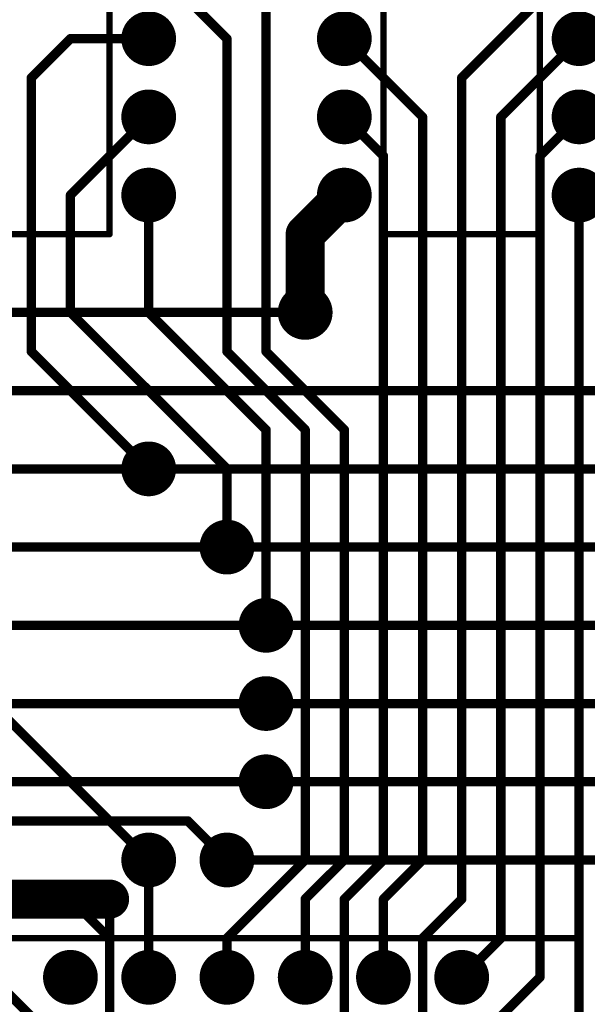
# Model space of a CAD drawing. Extents: x 0.68 to 5.66, y 1.09 to 10.11.
# Tile 28 of 30: x 4.04 to 4.76, y 7.82 to 9.07. Entities that reach past the tile are written whole.
import ezdxf

# ---------------------------------------------------------------- set-up
doc = ezdxf.new("R2010")
doc.units = 0
doc.layers.get('0').update_dxf_attribs({"linetype": 'CONTINUOUS'})
for name, color, linetype in [('BOTTOMLAYER', 5, 'CONTINUOUS'), ('BOTTOMSOLDER', 6, 'CONTINUOUS'), ('MULTILAYER', 9, 'CONTINUOUS'), ('PADHOLE', 156, 'CONTINUOUS'), ('TOPOVERLAY', 2, 'CONTINUOUS'), ('TOPSOLDER', 216, 'CONTINUOUS')]:
    doc.layers.add(name, color=color, linetype=linetype)

# ---------------------------------------------------------------- blocks, each defined once
blk = doc.blocks.new('DIP16_11')
at = {"layer": 'BOTTOMSOLDER', "const_width": 0.035}
for points in [[(0.2825, 0, 1), (0.3175, 0, 1)], [(-0.0175, -0.1, 1), (0.0175, -0.1, 1)], [(0.2825, -0.1, 1), (0.3175, -0.1, 1)], [(-0.0175, -0.2, 1), (0.0175, -0.2, 1)], [(0.2825, -0.2, 1), (0.3175, -0.2, 1)], [(-0.0175, -0.3, 1), (0.0175, -0.3, 1)], [(0.2825, -0.3, 1), (0.3175, -0.3, 1)], [(-0.0175, -0.4, 1), (0.0175, -0.4, 1)], [(0.2825, -0.4, 1), (0.3175, -0.4, 1)], [(-0.0175, -0.5, 1), (0.0175, -0.5, 1)], [(0.2825, -0.5, 1), (0.3175, -0.5, 1)], [(-0.0175, -0.6, 1), (0.0175, -0.6, 1)], [(0.2825, -0.6, 1), (0.3175, -0.6, 1)], [(-0.0175, -0.7, 1), (0.0175, -0.7, 1)], [(0.2825, -0.7, 1), (0.3175, -0.7, 1)]]:
    blk.add_lwpolyline(points, format="xyb", close=True, dxfattribs=at)
at = {"layer": 'BOTTOMSOLDER'}
blk.add_solid([(-0.035, -0.035), (0.035, -0.035), (-0.035, 0.035), (0.035, 0.035)], dxfattribs=at)
at = {"layer": 'MULTILAYER', "const_width": 0.031}
for points in [[(0.2845, 0, 1), (0.3155, 0, 1)], [(-0.0155, -0.1, 1), (0.0155, -0.1, 1)], [(0.2845, -0.1, 1), (0.3155, -0.1, 1)], [(-0.0155, -0.2, 1), (0.0155, -0.2, 1)], [(0.2845, -0.2, 1), (0.3155, -0.2, 1)], [(-0.0155, -0.3, 1), (0.0155, -0.3, 1)], [(0.2845, -0.3, 1), (0.3155, -0.3, 1)], [(-0.0155, -0.4, 1), (0.0155, -0.4, 1)], [(0.2845, -0.4, 1), (0.3155, -0.4, 1)], [(-0.0155, -0.5, 1), (0.0155, -0.5, 1)], [(0.2845, -0.5, 1), (0.3155, -0.5, 1)], [(-0.0155, -0.6, 1), (0.0155, -0.6, 1)], [(0.2845, -0.6, 1), (0.3155, -0.6, 1)], [(-0.0155, -0.7, 1), (0.0155, -0.7, 1)], [(0.2845, -0.7, 1), (0.3155, -0.7, 1)]]:
    blk.add_lwpolyline(points, format="xyb", close=True, dxfattribs=at)
at = {"layer": 'MULTILAYER'}
blk.add_solid([(-0.031, -0.031), (0.031, -0.031), (-0.031, 0.031), (0.031, 0.031)], dxfattribs=at)
at = {"layer": 'PADHOLE', "const_width": 0.0155}
for points in [[(-0.00775, 0, 1), (0.00775, 0, 1)], [(0.29225, 0, 1), (0.30775, 0, 1)], [(-0.00775, -0.1, 1), (0.00775, -0.1, 1)], [(0.29225, -0.1, 1), (0.30775, -0.1, 1)], [(-0.00775, -0.2, 1), (0.00775, -0.2, 1)], [(0.29225, -0.2, 1), (0.30775, -0.2, 1)], [(-0.00775, -0.3, 1), (0.00775, -0.3, 1)], [(0.29225, -0.3, 1), (0.30775, -0.3, 1)], [(-0.00775, -0.4, 1), (0.00775, -0.4, 1)], [(0.29225, -0.4, 1), (0.30775, -0.4, 1)], [(-0.00775, -0.5, 1), (0.00775, -0.5, 1)], [(0.29225, -0.5, 1), (0.30775, -0.5, 1)], [(-0.00775, -0.6, 1), (0.00775, -0.6, 1)], [(0.29225, -0.6, 1), (0.30775, -0.6, 1)], [(-0.00775, -0.7, 1), (0.00775, -0.7, 1)], [(0.29225, -0.7, 1), (0.30775, -0.7, 1)]]:
    blk.add_lwpolyline(points, format="xyb", close=True, dxfattribs=at)
at = {"layer": 'TOPOVERLAY', "const_width": 0.008}
for points in [[(0.05, 0.05), (0.125, 0.05)], [(0.05, -0.75), (0.05, 0.05)], [(0.175, 0.05), (0.25, 0.05)], [(0.25, -0.75), (0.25, 0.05)], [(0.05, -0.75), (0.25, -0.75)]]:
    blk.add_lwpolyline(points, dxfattribs=at)
at = {"layer": 'TOPOVERLAY', "const_width": 0.004}
for points in [[(0.048, 0.05, 1), (0.052, 0.05, 1)], [(0.048, 0.05, 1), (0.052, 0.05, 1)], [(0.123, 0.05, 1), (0.127, 0.05, 1)], [(0.123, 0.05, 1), (0.127, 0.05, 1)], [(0.173, 0.05, 1), (0.177, 0.05, 1)], [(0.173, 0.05, 1), (0.177, 0.05, 1)], [(0.248, 0.05, 1), (0.252, 0.05, 1)], [(0.248, 0.05, 1), (0.252, 0.05, 1)], [(0.048, -0.75, 1), (0.052, -0.75, 1)], [(0.048, -0.75, 1), (0.052, -0.75, 1)], [(0.248, -0.75, 1), (0.252, -0.75, 1)], [(0.248, -0.75, 1), (0.252, -0.75, 1)]]:
    blk.add_lwpolyline(points, format="xyb", close=True, dxfattribs=at)
at = {"layer": 'TOPOVERLAY', "const_width": 0.008}
blk.add_lwpolyline([(0.175, 0.05, -1), (0.125, 0.05)], format="xyb", dxfattribs=at)
at = {"layer": 'TOPSOLDER', "const_width": 0.035}
for points in [[(0.2825, 0, 1), (0.3175, 0, 1)], [(-0.0175, -0.1, 1), (0.0175, -0.1, 1)], [(0.2825, -0.1, 1), (0.3175, -0.1, 1)], [(-0.0175, -0.2, 1), (0.0175, -0.2, 1)], [(0.2825, -0.2, 1), (0.3175, -0.2, 1)], [(-0.0175, -0.3, 1), (0.0175, -0.3, 1)], [(0.2825, -0.3, 1), (0.3175, -0.3, 1)], [(-0.0175, -0.4, 1), (0.0175, -0.4, 1)], [(0.2825, -0.4, 1), (0.3175, -0.4, 1)], [(-0.0175, -0.5, 1), (0.0175, -0.5, 1)], [(0.2825, -0.5, 1), (0.3175, -0.5, 1)], [(-0.0175, -0.6, 1), (0.0175, -0.6, 1)], [(0.2825, -0.6, 1), (0.3175, -0.6, 1)], [(-0.0175, -0.7, 1), (0.0175, -0.7, 1)], [(0.2825, -0.7, 1), (0.3175, -0.7, 1)]]:
    blk.add_lwpolyline(points, format="xyb", close=True, dxfattribs=at)
at = {"layer": 'TOPSOLDER'}
blk.add_solid([(-0.035, -0.035), (0.035, -0.035), (-0.035, 0.035), (0.035, 0.035)], dxfattribs=at)
blk = doc.blocks.new('DIP16_12')
at = {"layer": 'BOTTOMSOLDER', "const_width": 0.035}
for points in [[(0.2825, 0, 1), (0.3175, 0, 1)], [(-0.0175, -0.1, 1), (0.0175, -0.1, 1)], [(0.2825, -0.1, 1), (0.3175, -0.1, 1)], [(-0.0175, -0.2, 1), (0.0175, -0.2, 1)], [(0.2825, -0.2, 1), (0.3175, -0.2, 1)], [(-0.0175, -0.3, 1), (0.0175, -0.3, 1)], [(0.2825, -0.3, 1), (0.3175, -0.3, 1)], [(-0.0175, -0.4, 1), (0.0175, -0.4, 1)], [(0.2825, -0.4, 1), (0.3175, -0.4, 1)], [(-0.0175, -0.5, 1), (0.0175, -0.5, 1)], [(0.2825, -0.5, 1), (0.3175, -0.5, 1)], [(-0.0175, -0.6, 1), (0.0175, -0.6, 1)], [(0.2825, -0.6, 1), (0.3175, -0.6, 1)], [(-0.0175, -0.7, 1), (0.0175, -0.7, 1)], [(0.2825, -0.7, 1), (0.3175, -0.7, 1)]]:
    blk.add_lwpolyline(points, format="xyb", close=True, dxfattribs=at)
at = {"layer": 'BOTTOMSOLDER'}
blk.add_solid([(-0.035, -0.035), (0.035, -0.035), (-0.035, 0.035), (0.035, 0.035)], dxfattribs=at)
at = {"layer": 'MULTILAYER', "const_width": 0.031}
for points in [[(0.2845, 0, 1), (0.3155, 0, 1)], [(-0.0155, -0.1, 1), (0.0155, -0.1, 1)], [(0.2845, -0.1, 1), (0.3155, -0.1, 1)], [(-0.0155, -0.2, 1), (0.0155, -0.2, 1)], [(0.2845, -0.2, 1), (0.3155, -0.2, 1)], [(-0.0155, -0.3, 1), (0.0155, -0.3, 1)], [(0.2845, -0.3, 1), (0.3155, -0.3, 1)], [(-0.0155, -0.4, 1), (0.0155, -0.4, 1)], [(0.2845, -0.4, 1), (0.3155, -0.4, 1)], [(-0.0155, -0.5, 1), (0.0155, -0.5, 1)], [(0.2845, -0.5, 1), (0.3155, -0.5, 1)], [(-0.0155, -0.6, 1), (0.0155, -0.6, 1)], [(0.2845, -0.6, 1), (0.3155, -0.6, 1)], [(-0.0155, -0.7, 1), (0.0155, -0.7, 1)], [(0.2845, -0.7, 1), (0.3155, -0.7, 1)]]:
    blk.add_lwpolyline(points, format="xyb", close=True, dxfattribs=at)
at = {"layer": 'MULTILAYER'}
blk.add_solid([(-0.031, -0.031), (0.031, -0.031), (-0.031, 0.031), (0.031, 0.031)], dxfattribs=at)
at = {"layer": 'PADHOLE', "const_width": 0.0155}
for points in [[(-0.00775, 0, 1), (0.00775, 0, 1)], [(0.29225, 0, 1), (0.30775, 0, 1)], [(-0.00775, -0.1, 1), (0.00775, -0.1, 1)], [(0.29225, -0.1, 1), (0.30775, -0.1, 1)], [(-0.00775, -0.2, 1), (0.00775, -0.2, 1)], [(0.29225, -0.2, 1), (0.30775, -0.2, 1)], [(-0.00775, -0.3, 1), (0.00775, -0.3, 1)], [(0.29225, -0.3, 1), (0.30775, -0.3, 1)], [(-0.00775, -0.4, 1), (0.00775, -0.4, 1)], [(0.29225, -0.4, 1), (0.30775, -0.4, 1)], [(-0.00775, -0.5, 1), (0.00775, -0.5, 1)], [(0.29225, -0.5, 1), (0.30775, -0.5, 1)], [(-0.00775, -0.6, 1), (0.00775, -0.6, 1)], [(0.29225, -0.6, 1), (0.30775, -0.6, 1)], [(-0.00775, -0.7, 1), (0.00775, -0.7, 1)], [(0.29225, -0.7, 1), (0.30775, -0.7, 1)]]:
    blk.add_lwpolyline(points, format="xyb", close=True, dxfattribs=at)
at = {"layer": 'TOPOVERLAY', "const_width": 0.008}
for points in [[(0.05, 0.05), (0.125, 0.05)], [(0.05, -0.75), (0.05, 0.05)], [(0.175, 0.05), (0.25, 0.05)], [(0.25, -0.75), (0.25, 0.05)], [(0.05, -0.75), (0.25, -0.75)]]:
    blk.add_lwpolyline(points, dxfattribs=at)
at = {"layer": 'TOPOVERLAY', "const_width": 0.004}
for points in [[(0.048, 0.05, 1), (0.052, 0.05, 1)], [(0.048, 0.05, 1), (0.052, 0.05, 1)], [(0.123, 0.05, 1), (0.127, 0.05, 1)], [(0.123, 0.05, 1), (0.127, 0.05, 1)], [(0.173, 0.05, 1), (0.177, 0.05, 1)], [(0.173, 0.05, 1), (0.177, 0.05, 1)], [(0.248, 0.05, 1), (0.252, 0.05, 1)], [(0.248, 0.05, 1), (0.252, 0.05, 1)], [(0.048, -0.75, 1), (0.052, -0.75, 1)], [(0.048, -0.75, 1), (0.052, -0.75, 1)], [(0.248, -0.75, 1), (0.252, -0.75, 1)], [(0.248, -0.75, 1), (0.252, -0.75, 1)]]:
    blk.add_lwpolyline(points, format="xyb", close=True, dxfattribs=at)
at = {"layer": 'TOPOVERLAY', "const_width": 0.008}
blk.add_lwpolyline([(0.175, 0.05, -1), (0.125, 0.05)], format="xyb", dxfattribs=at)
at = {"layer": 'TOPSOLDER', "const_width": 0.035}
for points in [[(0.2825, 0, 1), (0.3175, 0, 1)], [(-0.0175, -0.1, 1), (0.0175, -0.1, 1)], [(0.2825, -0.1, 1), (0.3175, -0.1, 1)], [(-0.0175, -0.2, 1), (0.0175, -0.2, 1)], [(0.2825, -0.2, 1), (0.3175, -0.2, 1)], [(-0.0175, -0.3, 1), (0.0175, -0.3, 1)], [(0.2825, -0.3, 1), (0.3175, -0.3, 1)], [(-0.0175, -0.4, 1), (0.0175, -0.4, 1)], [(0.2825, -0.4, 1), (0.3175, -0.4, 1)], [(-0.0175, -0.5, 1), (0.0175, -0.5, 1)], [(0.2825, -0.5, 1), (0.3175, -0.5, 1)], [(-0.0175, -0.6, 1), (0.0175, -0.6, 1)], [(0.2825, -0.6, 1), (0.3175, -0.6, 1)], [(-0.0175, -0.7, 1), (0.0175, -0.7, 1)], [(0.2825, -0.7, 1), (0.3175, -0.7, 1)]]:
    blk.add_lwpolyline(points, format="xyb", close=True, dxfattribs=at)
at = {"layer": 'TOPSOLDER'}
blk.add_solid([(-0.035, -0.035), (0.035, -0.035), (-0.035, 0.035), (0.035, 0.035)], dxfattribs=at)
blk = doc.blocks.new('PLCC44_35')
at = {"layer": 'BOTTOMSOLDER', "const_width": 0.035}
for points in [[(-0.2175, 0.6, 1), (-0.1825, 0.6, 1)], [(-0.1175, 0.6, 1), (-0.0825, 0.6, 1)], [(-0.0175, 0.6, 1), (0.0175, 0.6, 1)], [(0.0825, 0.6, 1), (0.1175, 0.6, 1)], [(0.1825, 0.6, 1), (0.2175, 0.6, 1)], [(0.2825, 0.6, 1), (0.3175, 0.6, 1)], [(-0.3175, 0.5, 1), (-0.2825, 0.5, 1)], [(-0.2175, 0.5, 1), (-0.1825, 0.5, 1)], [(-0.1175, 0.5, 1), (-0.0825, 0.5, 1)], [(-0.0175, 0.5, 1), (0.0175, 0.5, 1)], [(0.0825, 0.5, 1), (0.1175, 0.5, 1)], [(0.1825, 0.5, 1), (0.2175, 0.5, 1)], [(0.2825, 0.5, 1), (0.3175, 0.5, 1)], [(0.3825, 0.5, 1), (0.4175, 0.5, 1)], [(-0.3175, 0.4, 1), (-0.2825, 0.4, 1)], [(-0.2175, 0.4, 1), (-0.1825, 0.4, 1)], [(0.2825, 0.4, 1), (0.3175, 0.4, 1)], [(0.3825, 0.4, 1), (0.4175, 0.4, 1)], [(-0.3175, 0.3, 1), (-0.2825, 0.3, 1)], [(-0.2175, 0.3, 1), (-0.1825, 0.3, 1)], [(0.2825, 0.3, 1), (0.3175, 0.3, 1)], [(0.3825, 0.3, 1), (0.4175, 0.3, 1)], [(-0.3175, 0.2, 1), (-0.2825, 0.2, 1)], [(-0.2175, 0.2, 1), (-0.1825, 0.2, 1)], [(0.2825, 0.2, 1), (0.3175, 0.2, 1)], [(0.3825, 0.2, 1), (0.4175, 0.2, 1)], [(-0.3175, 0.1, 1), (-0.2825, 0.1, 1)], [(-0.2175, 0.1, 1), (-0.1825, 0.1, 1)], [(0.2825, 0.1, 1), (0.3175, 0.1, 1)], [(0.3825, 0.1, 1), (0.4175, 0.1, 1)], [(-0.3175, 0, 1), (-0.2825, 0, 1)], [(-0.2175, 0, 1), (-0.1825, 0, 1)], [(-0.1175, 0, 1), (-0.0825, 0, 1)], [(-0.0175, 0, 1), (0.0175, 0, 1)], [(0.0825, 0, 1), (0.1175, 0, 1)], [(0.1825, 0, 1), (0.2175, 0, 1)], [(0.2825, 0, 1), (0.3175, 0, 1)], [(0.3825, 0, 1), (0.4175, 0, 1)], [(-0.2175, -0.1, 1), (-0.1825, -0.1, 1)], [(-0.1175, -0.1, 1), (-0.0825, -0.1, 1)], [(-0.0175, -0.1, 1), (0.0175, -0.1, 1)], [(0.0825, -0.1, 1), (0.1175, -0.1, 1)], [(0.1825, -0.1, 1), (0.2175, -0.1, 1)], [(0.2825, -0.1, 1), (0.3175, -0.1, 1)]]:
    blk.add_lwpolyline(points, format="xyb", close=True, dxfattribs=at)
at = {"layer": 'MULTILAYER', "const_width": 0.031}
for points in [[(-0.2155, 0.6, 1), (-0.1845, 0.6, 1)], [(-0.1155, 0.6, 1), (-0.0845, 0.6, 1)], [(-0.0155, 0.6, 1), (0.0155, 0.6, 1)], [(0.0845, 0.6, 1), (0.1155, 0.6, 1)], [(0.1845, 0.6, 1), (0.2155, 0.6, 1)], [(0.2845, 0.6, 1), (0.3155, 0.6, 1)], [(-0.3155, 0.5, 1), (-0.2845, 0.5, 1)], [(-0.2155, 0.5, 1), (-0.1845, 0.5, 1)], [(-0.1155, 0.5, 1), (-0.0845, 0.5, 1)], [(-0.0155, 0.5, 1), (0.0155, 0.5, 1)], [(0.0845, 0.5, 1), (0.1155, 0.5, 1)], [(0.1845, 0.5, 1), (0.2155, 0.5, 1)], [(0.2845, 0.5, 1), (0.3155, 0.5, 1)], [(0.3845, 0.5, 1), (0.4155, 0.5, 1)], [(-0.3155, 0.4, 1), (-0.2845, 0.4, 1)], [(-0.2155, 0.4, 1), (-0.1845, 0.4, 1)], [(0.2845, 0.4, 1), (0.3155, 0.4, 1)], [(0.3845, 0.4, 1), (0.4155, 0.4, 1)], [(-0.3155, 0.3, 1), (-0.2845, 0.3, 1)], [(-0.2155, 0.3, 1), (-0.1845, 0.3, 1)], [(0.2845, 0.3, 1), (0.3155, 0.3, 1)], [(0.3845, 0.3, 1), (0.4155, 0.3, 1)], [(-0.3155, 0.2, 1), (-0.2845, 0.2, 1)], [(-0.2155, 0.2, 1), (-0.1845, 0.2, 1)], [(0.2845, 0.2, 1), (0.3155, 0.2, 1)], [(0.3845, 0.2, 1), (0.4155, 0.2, 1)], [(-0.3155, 0.1, 1), (-0.2845, 0.1, 1)], [(-0.2155, 0.1, 1), (-0.1845, 0.1, 1)], [(0.2845, 0.1, 1), (0.3155, 0.1, 1)], [(0.3845, 0.1, 1), (0.4155, 0.1, 1)], [(-0.3155, 0, 1), (-0.2845, 0, 1)], [(-0.2155, 0, 1), (-0.1845, 0, 1)], [(-0.1155, 0, 1), (-0.0845, 0, 1)], [(-0.0155, 0, 1), (0.0155, 0, 1)], [(0.0845, 0, 1), (0.1155, 0, 1)], [(0.1845, 0, 1), (0.2155, 0, 1)], [(0.2845, 0, 1), (0.3155, 0, 1)], [(0.3845, 0, 1), (0.4155, 0, 1)], [(-0.2155, -0.1, 1), (-0.1845, -0.1, 1)], [(-0.1155, -0.1, 1), (-0.0845, -0.1, 1)], [(-0.0155, -0.1, 1), (0.0155, -0.1, 1)], [(0.0845, -0.1, 1), (0.1155, -0.1, 1)], [(0.1845, -0.1, 1), (0.2155, -0.1, 1)], [(0.2845, -0.1, 1), (0.3155, -0.1, 1)]]:
    blk.add_lwpolyline(points, format="xyb", close=True, dxfattribs=at)
at = {"layer": 'PADHOLE', "const_width": 0.0155}
for points in [[(-0.20775, 0.6, 1), (-0.19225, 0.6, 1)], [(-0.10775, 0.6, 1), (-0.09225, 0.6, 1)], [(-0.00775, 0.6, 1), (0.00775, 0.6, 1)], [(0.09225, 0.6, 1), (0.10775, 0.6, 1)], [(0.19225, 0.6, 1), (0.20775, 0.6, 1)], [(0.29225, 0.6, 1), (0.30775, 0.6, 1)], [(-0.30775, 0.5, 1), (-0.29225, 0.5, 1)], [(-0.20775, 0.5, 1), (-0.19225, 0.5, 1)], [(-0.10775, 0.5, 1), (-0.09225, 0.5, 1)], [(-0.00775, 0.5, 1), (0.00775, 0.5, 1)], [(0.09225, 0.5, 1), (0.10775, 0.5, 1)], [(0.19225, 0.5, 1), (0.20775, 0.5, 1)], [(0.29225, 0.5, 1), (0.30775, 0.5, 1)], [(0.39225, 0.5, 1), (0.40775, 0.5, 1)], [(-0.30775, 0.4, 1), (-0.29225, 0.4, 1)], [(-0.20775, 0.4, 1), (-0.19225, 0.4, 1)], [(0.29225, 0.4, 1), (0.30775, 0.4, 1)], [(0.39225, 0.4, 1), (0.40775, 0.4, 1)], [(-0.30775, 0.3, 1), (-0.29225, 0.3, 1)], [(-0.20775, 0.3, 1), (-0.19225, 0.3, 1)], [(0.29225, 0.3, 1), (0.30775, 0.3, 1)], [(0.39225, 0.3, 1), (0.40775, 0.3, 1)], [(-0.30775, 0.2, 1), (-0.29225, 0.2, 1)], [(-0.20775, 0.2, 1), (-0.19225, 0.2, 1)], [(0.29225, 0.2, 1), (0.30775, 0.2, 1)], [(0.39225, 0.2, 1), (0.40775, 0.2, 1)], [(-0.30775, 0.1, 1), (-0.29225, 0.1, 1)], [(-0.20775, 0.1, 1), (-0.19225, 0.1, 1)], [(0.29225, 0.1, 1), (0.30775, 0.1, 1)], [(0.39225, 0.1, 1), (0.40775, 0.1, 1)], [(-0.30775, 0, 1), (-0.29225, 0, 1)], [(-0.20775, 0, 1), (-0.19225, 0, 1)], [(-0.10775, 0, 1), (-0.09225, 0, 1)], [(-0.00775, 0, 1), (0.00775, 0, 1)], [(0.09225, 0, 1), (0.10775, 0, 1)], [(0.19225, 0, 1), (0.20775, 0, 1)], [(0.29225, 0, 1), (0.30775, 0, 1)], [(0.39225, 0, 1), (0.40775, 0, 1)], [(-0.20775, -0.1, 1), (-0.19225, -0.1, 1)], [(-0.10775, -0.1, 1), (-0.09225, -0.1, 1)], [(-0.00775, -0.1, 1), (0.00775, -0.1, 1)], [(0.09225, -0.1, 1), (0.10775, -0.1, 1)], [(0.19225, -0.1, 1), (0.20775, -0.1, 1)], [(0.29225, -0.1, 1), (0.30775, -0.1, 1)]]:
    blk.add_lwpolyline(points, format="xyb", close=True, dxfattribs=at)
at = {"layer": 'TOPOVERLAY', "const_width": 0.008}
for points in [[(-0.35, -0.15), (-0.35, 0.65)], [(-0.35, 0.65), (0.45, 0.65)], [(0.45, -0.11), (0.45, 0.65)], [(0.41, -0.15), (0.45, -0.11)], [(-0.35, -0.15), (0.41, -0.15)]]:
    blk.add_lwpolyline(points, dxfattribs=at)
at = {"layer": 'TOPOVERLAY', "const_width": 0.004}
for points in [[(-0.352, 0.65, 1), (-0.348, 0.65, 1)], [(-0.352, 0.65, 1), (-0.348, 0.65, 1)], [(0.448, 0.65, 1), (0.452, 0.65, 1)], [(0.448, 0.65, 1), (0.452, 0.65, 1)], [(0.448, -0.11, 1), (0.452, -0.11, 1)], [(0.448, -0.11, 1), (0.452, -0.11, 1)], [(-0.352, -0.15, 1), (-0.348, -0.15, 1)], [(-0.352, -0.15, 1), (-0.348, -0.15, 1)], [(0.408, -0.15, 1), (0.412, -0.15, 1)], [(0.408, -0.15, 1), (0.412, -0.15, 1)]]:
    blk.add_lwpolyline(points, format="xyb", close=True, dxfattribs=at)
at = {"layer": 'TOPSOLDER', "const_width": 0.035}
for points in [[(-0.2175, 0.6, 1), (-0.1825, 0.6, 1)], [(-0.1175, 0.6, 1), (-0.0825, 0.6, 1)], [(-0.0175, 0.6, 1), (0.0175, 0.6, 1)], [(0.0825, 0.6, 1), (0.1175, 0.6, 1)], [(0.1825, 0.6, 1), (0.2175, 0.6, 1)], [(0.2825, 0.6, 1), (0.3175, 0.6, 1)], [(-0.3175, 0.5, 1), (-0.2825, 0.5, 1)], [(-0.2175, 0.5, 1), (-0.1825, 0.5, 1)], [(-0.1175, 0.5, 1), (-0.0825, 0.5, 1)], [(-0.0175, 0.5, 1), (0.0175, 0.5, 1)], [(0.0825, 0.5, 1), (0.1175, 0.5, 1)], [(0.1825, 0.5, 1), (0.2175, 0.5, 1)], [(0.2825, 0.5, 1), (0.3175, 0.5, 1)], [(0.3825, 0.5, 1), (0.4175, 0.5, 1)], [(-0.3175, 0.4, 1), (-0.2825, 0.4, 1)], [(-0.2175, 0.4, 1), (-0.1825, 0.4, 1)], [(0.2825, 0.4, 1), (0.3175, 0.4, 1)], [(0.3825, 0.4, 1), (0.4175, 0.4, 1)], [(-0.3175, 0.3, 1), (-0.2825, 0.3, 1)], [(-0.2175, 0.3, 1), (-0.1825, 0.3, 1)], [(0.2825, 0.3, 1), (0.3175, 0.3, 1)], [(0.3825, 0.3, 1), (0.4175, 0.3, 1)], [(-0.3175, 0.2, 1), (-0.2825, 0.2, 1)], [(-0.2175, 0.2, 1), (-0.1825, 0.2, 1)], [(0.2825, 0.2, 1), (0.3175, 0.2, 1)], [(0.3825, 0.2, 1), (0.4175, 0.2, 1)], [(-0.3175, 0.1, 1), (-0.2825, 0.1, 1)], [(-0.2175, 0.1, 1), (-0.1825, 0.1, 1)], [(0.2825, 0.1, 1), (0.3175, 0.1, 1)], [(0.3825, 0.1, 1), (0.4175, 0.1, 1)], [(-0.3175, 0, 1), (-0.2825, 0, 1)], [(-0.2175, 0, 1), (-0.1825, 0, 1)], [(-0.1175, 0, 1), (-0.0825, 0, 1)], [(-0.0175, 0, 1), (0.0175, 0, 1)], [(0.0825, 0, 1), (0.1175, 0, 1)], [(0.1825, 0, 1), (0.2175, 0, 1)], [(0.2825, 0, 1), (0.3175, 0, 1)], [(0.3825, 0, 1), (0.4175, 0, 1)], [(-0.2175, -0.1, 1), (-0.1825, -0.1, 1)], [(-0.1175, -0.1, 1), (-0.0825, -0.1, 1)], [(-0.0175, -0.1, 1), (0.0175, -0.1, 1)], [(0.0825, -0.1, 1), (0.1175, -0.1, 1)], [(0.1825, -0.1, 1), (0.2175, -0.1, 1)], [(0.2825, -0.1, 1), (0.3175, -0.1, 1)]]:
    blk.add_lwpolyline(points, format="xyb", close=True, dxfattribs=at)

msp = doc.modelspace()

# ---------------------------------------------------------------- linework, layer by layer
at = {"layer": 'BOTTOMLAYER'}
for points, const_width in [([(4.35, 8.65), (4.35, 9.2)], 0.012), ([(4.6, 9), (4.75, 9.15)], 0.012), ([(4.25, 9.1), (4.3, 9.05)], 0.012), ([(4.05, 9), (4.1, 9.05)], 0.012), ([(4.1, 9.05), (4.2, 9.05)], 0.012), ([(4.3, 8.65), (4.3, 9.05)], 0.012), ([(4.45, 9.05), (4.55, 8.95)], 0.012), ([(4.65, 8.95), (4.75, 9.05)], 0.012), ([(4.05, 8.65), (4.05, 9)], 0.012), ([(4.6, 7.95), (4.6, 9)], 0.012), ([(4.1, 8.85), (4.2, 8.95)], 0.012), ([(4.45, 8.95), (4.5, 8.9)], 0.012), ([(4.55, 8), (4.55, 8.95)], 0.012), ([(4.65, 7.9), (4.65, 8.95)], 0.012), ([(4.7, 8.9), (4.75, 8.95)], 0.012), ([(4.5, 8), (4.5, 8.9)], 0.012), ([(4.7, 7.85), (4.7, 8.9)], 0.012), ([(4.4, 8.8), (4.45, 8.85)], 0.05), ([(4.1, 8.7), (4.1, 8.85)], 0.012), ([(4.2, 8.7), (4.2, 8.85)], 0.012), ([(4.75, 7.8), (4.75, 8.85)], 0.012), ([(4.4, 8.7), (4.4, 8.8)], 0.05), ([(4.1, 8.7), (4.3, 8.5)], 0.012), ([(4.2, 8.7), (4.35, 8.55)], 0.012), ([(4.05, 8.65), (4.2, 8.5)], 0.012), ([(4.3, 8.65), (4.4, 8.55)], 0.012), ([(4.35, 8.65), (4.45, 8.55)], 0.012), ([(4.35, 8.3), (4.35, 8.55)], 0.012), ([(4.4, 8), (4.4, 8.55)], 0.012), ([(4.45, 8.05), (4.45, 8.55)], 0.012), ([(4, 8.5), (4.2, 8.5)], 0.012), ([(4.3, 8.4), (4.3, 8.5)], 0.012), ([(3.95, 8.4), (4.3, 8.4)], 0.012), ([(3.9, 8.3), (4.35, 8.3)], 0.012), ([(3.9, 8.2), (4.35, 8.2)], 0.012), ([(3.9, 8.1), (4.2, 8.1)], 0.012), ([(4.2, 8.1), (4.35, 8.1)], 0.012), ([(3.85, 8.05), (4.25, 8.05)], 0.012), ([(4.25, 8.05), (4.3, 8)], 0.012), ([(4.45, 8), (4.45, 8.05)], 0.012), ([(4.2, 7.85), (4.2, 8)], 0.012), ([(4.3, 7.9), (4.4, 8)], 0.012), ([(4.4, 7.95), (4.45, 8)], 0.012), ([(4.45, 7.95), (4.5, 8)], 0.012), ([(4.5, 7.95), (4.55, 8)], 0.012), ([(3.85, 7.95), (4.15, 7.95)], 0.05), ([(4.1, 7.95), (4.15, 7.9)], 0.012), ([(4.15, 7.7), (4.15, 7.95)], 0.012), ([(4.4, 7.85), (4.4, 7.95)], 0.012), ([(4.45, 7.8), (4.45, 7.95)], 0.012), ([(4.5, 7.85), (4.5, 7.95)], 0.012), ([(4.55, 7.9), (4.6, 7.95)], 0.012), ([(4.3, 7.85), (4.3, 7.9)], 0.012), ([(4.55, 7.8), (4.55, 7.9)], 0.012), ([(4.6, 7.85), (4.65, 7.9)], 0.012), ([(4, 7.85), (4.05, 7.8)], 0.012), ([(4.65, 7.8), (4.7, 7.85)], 0.012)]:
    msp.add_lwpolyline(points, dxfattribs=dict(at, const_width=const_width))
for points, const_width in [([(4.097, 9.05, 1), (4.103, 9.05, 1)], 0.006), ([(4.097, 9.05, 1), (4.103, 9.05, 1)], 0.006), ([(4.197, 9.05, 1), (4.203, 9.05, 1)], 0.006), ([(4.297, 9.05, 1), (4.303, 9.05, 1)], 0.006), ([(4.297, 9.05, 1), (4.303, 9.05, 1)], 0.006), ([(4.447, 9.05, 1), (4.453, 9.05, 1)], 0.006), ([(4.747, 9.05, 1), (4.753, 9.05, 1)], 0.006), ([(4.047, 9, 1), (4.053, 9, 1)], 0.006), ([(4.047, 9, 1), (4.053, 9, 1)], 0.006), ([(4.597, 9, 1), (4.603, 9, 1)], 0.006), ([(4.597, 9, 1), (4.603, 9, 1)], 0.006), ([(4.197, 8.95, 1), (4.203, 8.95, 1)], 0.006), ([(4.447, 8.95, 1), (4.453, 8.95, 1)], 0.006), ([(4.547, 8.95, 1), (4.553, 8.95, 1)], 0.006), ([(4.547, 8.95, 1), (4.553, 8.95, 1)], 0.006), ([(4.647, 8.95, 1), (4.653, 8.95, 1)], 0.006), ([(4.647, 8.95, 1), (4.653, 8.95, 1)], 0.006), ([(4.747, 8.95, 1), (4.753, 8.95, 1)], 0.006), ([(4.497, 8.9, 1), (4.503, 8.9, 1)], 0.006), ([(4.497, 8.9, 1), (4.503, 8.9, 1)], 0.006), ([(4.697, 8.9, 1), (4.703, 8.9, 1)], 0.006), ([(4.697, 8.9, 1), (4.703, 8.9, 1)], 0.006), ([(4.4375, 8.85, 1), (4.4625, 8.85, 1)], 0.025), ([(4.097, 8.85, 1), (4.103, 8.85, 1)], 0.006), ([(4.097, 8.85, 1), (4.103, 8.85, 1)], 0.006), ([(4.197, 8.85, 1), (4.203, 8.85, 1)], 0.006), ([(4.747, 8.85, 1), (4.753, 8.85, 1)], 0.006), ([(4.3875, 8.8, 1), (4.4125, 8.8, 1)], 0.025), ([(4.3875, 8.8, 1), (4.4125, 8.8, 1)], 0.025), ([(4.3875, 8.7, 1), (4.4125, 8.7, 1)], 0.025), ([(4.097, 8.7, 1), (4.103, 8.7, 1)], 0.006), ([(4.097, 8.7, 1), (4.103, 8.7, 1)], 0.006), ([(4.197, 8.7, 1), (4.203, 8.7, 1)], 0.006), ([(4.197, 8.7, 1), (4.203, 8.7, 1)], 0.006), ([(4.047, 8.65, 1), (4.053, 8.65, 1)], 0.006), ([(4.047, 8.65, 1), (4.053, 8.65, 1)], 0.006), ([(4.297, 8.65, 1), (4.303, 8.65, 1)], 0.006), ([(4.297, 8.65, 1), (4.303, 8.65, 1)], 0.006), ([(4.347, 8.65, 1), (4.353, 8.65, 1)], 0.006), ([(4.347, 8.65, 1), (4.353, 8.65, 1)], 0.006), ([(4.347, 8.55, 1), (4.353, 8.55, 1)], 0.006), ([(4.347, 8.55, 1), (4.353, 8.55, 1)], 0.006), ([(4.397, 8.55, 1), (4.403, 8.55, 1)], 0.006), ([(4.397, 8.55, 1), (4.403, 8.55, 1)], 0.006), ([(4.447, 8.55, 1), (4.453, 8.55, 1)], 0.006), ([(4.447, 8.55, 1), (4.453, 8.55, 1)], 0.006), ([(4.197, 8.5, 1), (4.203, 8.5, 1)], 0.006), ([(4.197, 8.5, 1), (4.203, 8.5, 1)], 0.006), ([(4.297, 8.5, 1), (4.303, 8.5, 1)], 0.006), ([(4.297, 8.5, 1), (4.303, 8.5, 1)], 0.006), ([(4.297, 8.4, 1), (4.303, 8.4, 1)], 0.006), ([(4.297, 8.4, 1), (4.303, 8.4, 1)], 0.006), ([(4.347, 8.3, 1), (4.353, 8.3, 1)], 0.006), ([(4.347, 8.3, 1), (4.353, 8.3, 1)], 0.006), ([(4.347, 8.2, 1), (4.353, 8.2, 1)], 0.006), ([(4.197, 8.1, 1), (4.203, 8.1, 1)], 0.006), ([(4.197, 8.1, 1), (4.203, 8.1, 1)], 0.006), ([(4.347, 8.1, 1), (4.353, 8.1, 1)], 0.006), ([(4.247, 8.05, 1), (4.253, 8.05, 1)], 0.006), ([(4.247, 8.05, 1), (4.253, 8.05, 1)], 0.006), ([(4.447, 8.05, 1), (4.453, 8.05, 1)], 0.006), ([(4.447, 8.05, 1), (4.453, 8.05, 1)], 0.006), ([(4.197, 8, 1), (4.203, 8, 1)], 0.006), ([(4.297, 8, 1), (4.303, 8, 1)], 0.006), ([(4.397, 8, 1), (4.403, 8, 1)], 0.006), ([(4.397, 8, 1), (4.403, 8, 1)], 0.006), ([(4.447, 8, 1), (4.453, 8, 1)], 0.006), ([(4.447, 8, 1), (4.453, 8, 1)], 0.006), ([(4.497, 8, 1), (4.503, 8, 1)], 0.006), ([(4.497, 8, 1), (4.503, 8, 1)], 0.006), ([(4.547, 8, 1), (4.553, 8, 1)], 0.006), ([(4.547, 8, 1), (4.553, 8, 1)], 0.006), ([(4.1375, 7.95, 1), (4.1625, 7.95, 1)], 0.025), ([(4.097, 7.95, 1), (4.103, 7.95, 1)], 0.006), ([(4.147, 7.95, 1), (4.153, 7.95, 1)], 0.006), ([(4.397, 7.95, 1), (4.403, 7.95, 1)], 0.006), ([(4.397, 7.95, 1), (4.403, 7.95, 1)], 0.006), ([(4.447, 7.95, 1), (4.453, 7.95, 1)], 0.006), ([(4.447, 7.95, 1), (4.453, 7.95, 1)], 0.006), ([(4.497, 7.95, 1), (4.503, 7.95, 1)], 0.006), ([(4.497, 7.95, 1), (4.503, 7.95, 1)], 0.006), ([(4.597, 7.95, 1), (4.603, 7.95, 1)], 0.006), ([(4.597, 7.95, 1), (4.603, 7.95, 1)], 0.006), ([(4.147, 7.9, 1), (4.153, 7.9, 1)], 0.006), ([(4.297, 7.9, 1), (4.303, 7.9, 1)], 0.006), ([(4.297, 7.9, 1), (4.303, 7.9, 1)], 0.006), ([(4.547, 7.9, 1), (4.553, 7.9, 1)], 0.006), ([(4.547, 7.9, 1), (4.553, 7.9, 1)], 0.006), ([(4.647, 7.9, 1), (4.653, 7.9, 1)], 0.006), ([(4.647, 7.9, 1), (4.653, 7.9, 1)], 0.006), ([(4.197, 7.85, 1), (4.203, 7.85, 1)], 0.006), ([(4.297, 7.85, 1), (4.303, 7.85, 1)], 0.006), ([(4.397, 7.85, 1), (4.403, 7.85, 1)], 0.006), ([(4.497, 7.85, 1), (4.503, 7.85, 1)], 0.006), ([(4.597, 7.85, 1), (4.603, 7.85, 1)], 0.006), ([(4.697, 7.85, 1), (4.703, 7.85, 1)], 0.006), ([(4.697, 7.85, 1), (4.703, 7.85, 1)], 0.006)]:
    msp.add_lwpolyline(points, format="xyb", close=True, dxfattribs=dict(at, const_width=const_width))
at = {"layer": 'BOTTOMSOLDER', "const_width": 0.035}
for points in [[(4.3825, 8.7, 1), (4.4175, 8.7, 1)], [(4.1825, 8.5, 1), (4.2175, 8.5, 1)], [(4.2825, 8.4, 1), (4.3175, 8.4, 1)], [(4.3325, 8.3, 1), (4.3675, 8.3, 1)], [(4.3325, 8.2, 1), (4.3675, 8.2, 1)], [(4.3325, 8.1, 1), (4.3675, 8.1, 1)], [(4.1825, 8, 1), (4.2175, 8, 1)], [(4.2825, 8, 1), (4.3175, 8, 1)]]:
    msp.add_lwpolyline(points, format="xyb", close=True, dxfattribs=at)
at = {"layer": 'MULTILAYER', "const_width": 0.031}
for points in [[(4.3845, 8.7, 1), (4.4155, 8.7, 1)], [(4.1845, 8.5, 1), (4.2155, 8.5, 1)], [(4.2845, 8.4, 1), (4.3155, 8.4, 1)], [(4.3345, 8.3, 1), (4.3655, 8.3, 1)], [(4.3345, 8.2, 1), (4.3655, 8.2, 1)], [(4.3345, 8.1, 1), (4.3655, 8.1, 1)], [(4.1845, 8, 1), (4.2155, 8, 1)], [(4.2845, 8, 1), (4.3155, 8, 1)]]:
    msp.add_lwpolyline(points, format="xyb", close=True, dxfattribs=at)
at = {"layer": 'PADHOLE', "const_width": 0.0155}
for points in [[(4.3922, 8.7, 1), (4.4078, 8.7, 1)], [(4.1922, 8.5, 1), (4.2077, 8.5, 1)], [(4.2923, 8.4, 1), (4.3078, 8.4, 1)], [(4.3422, 8.3, 1), (4.3578, 8.3, 1)], [(4.3422, 8.2, 1), (4.3578, 8.2, 1)], [(4.3422, 8.1, 1), (4.3578, 8.1, 1)], [(4.1922, 8, 1), (4.2077, 8, 1)], [(4.2923, 8, 1), (4.3078, 8, 1)]]:
    msp.add_lwpolyline(points, format="xyb", close=True, dxfattribs=at)
at = {"layer": 'TOPOVERLAY', "const_width": 0.012}
for points in [[(3.85, 8.7), (4.4, 8.7)], [(3.55, 8.65), (4.2, 8)], [(4, 8.6), (4.8, 8.6)], [(4.2, 8.5), (4.85, 8.5)], [(4.3, 8.4), (4.9, 8.4)], [(4.35, 8.3), (4.95, 8.3)], [(4.35, 8.2), (5.05, 8.2)], [(4.35, 8.1), (5.1, 8.1)], [(4.3, 8), (5.35, 8)]]:
    msp.add_lwpolyline(points, dxfattribs=at)
at = {"layer": 'TOPOVERLAY', "const_width": 0.006}
for points in [[(4.397, 8.7, 1), (4.403, 8.7, 1)], [(4.197, 8.5, 1), (4.203, 8.5, 1)], [(4.297, 8.4, 1), (4.303, 8.4, 1)], [(4.347, 8.3, 1), (4.353, 8.3, 1)], [(4.347, 8.2, 1), (4.353, 8.2, 1)], [(4.347, 8.1, 1), (4.353, 8.1, 1)], [(4.197, 8, 1), (4.203, 8, 1)], [(4.297, 8, 1), (4.303, 8, 1)]]:
    msp.add_lwpolyline(points, format="xyb", close=True, dxfattribs=at)
at = {"layer": 'TOPSOLDER', "const_width": 0.035}
for points in [[(4.3825, 8.7, 1), (4.4175, 8.7, 1)], [(4.1825, 8.5, 1), (4.2175, 8.5, 1)], [(4.2825, 8.4, 1), (4.3175, 8.4, 1)], [(4.3325, 8.3, 1), (4.3675, 8.3, 1)], [(4.3325, 8.2, 1), (4.3675, 8.2, 1)], [(4.3325, 8.1, 1), (4.3675, 8.1, 1)], [(4.1825, 8, 1), (4.2175, 8, 1)], [(4.2825, 8, 1), (4.3175, 8, 1)]]:
    msp.add_lwpolyline(points, format="xyb", close=True, dxfattribs=at)

# ---------------------------------------------------------------- block references
for name, p in [('DIP16_12', (3.9, 9.55)), ('DIP16_11', (4.45, 9.55)), ('PLCC44_35', (4.3, 7.25))]:
    msp.add_blockref(name, p)

doc.saveas('drawing.dxf')
